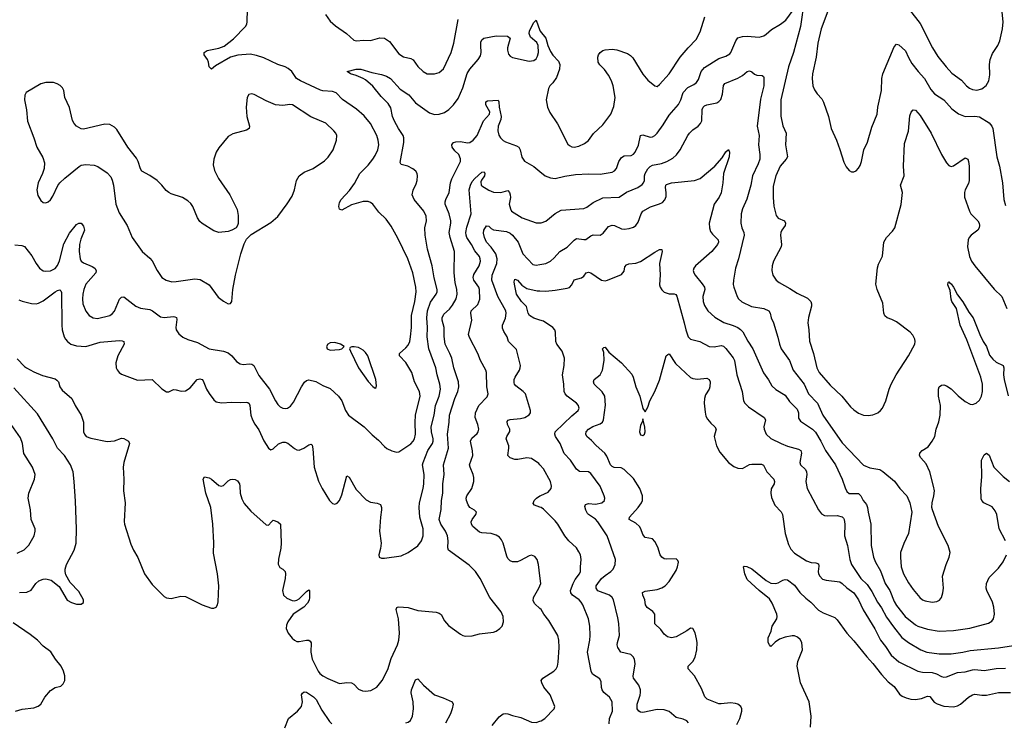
# Model space of a CAD drawing. Header units: inches. Extents: x 884691 to 1028259, y 526745 to 653629.
# Tile 32 of 241: x 955611 to 963919, y 552237 to 558167. Entities that reach past the tile are written whole.
import ezdxf

# ---------------------------------------------------------------- set-up
doc = ezdxf.new("R2010")
doc.units = ezdxf.units.IN
doc.header["$MEASUREMENT"] = 0
doc.layers.add('A9555', color=7, linetype='Continuous')
doc.layers.add('A9565', color=7, linetype='Continuous')

msp = doc.modelspace()

# ---------------------------------------------------------------- linework, layer by layer
at = {"layer": 'A9555', "color": 6}
for points, elevation in [([(955570, 556267.8), (955630, 556262.4), (955650, 556253.9), (955714.3, 556174.3), (955749.7, 556109.7), (955779.1, 556070), (955810, 556048.6), (955830, 556043.8), (955870, 556047.4), (955910, 556068.1), (955930, 556092.1), (955946.7, 556133.3), (955984.5, 556275.5), (956030, 556365.7), (956090, 556439.2), (956110, 556450.9), (956130, 556449.2), (956150, 556423.6), (956158.4, 556390), (956126.3, 556313.7), (956115.1, 556270), (956111.4, 556210), (956120.3, 556150), (956130.4, 556130), (956150, 556114.2), (956223.6, 556083.6), (956243.5, 556070), (956257.3, 556050), (956252, 556030), (956170, 555934.9), (956151.3, 555890), (956142.8, 555850), (956139.5, 555810), (956142.9, 555770), (956168.3, 555708.3), (956197.9, 555670), (956230, 555650.6), (956266.3, 555646.3), (956370, 555671.9), (956390, 555683.4), (956410, 555706.1), (956452.7, 555807.3), (956470, 555825.4), (956490, 555827.3), (956590, 555750.4), (956630, 555731.8), (956710, 555721), (956732.7, 555710), (956800.3, 555660.3), (956830, 555654.4), (956910, 555662.9), (956919.9, 555659.9), (956932.6, 555652.6), (956936.3, 555636.3), (956927.2, 555570), (956930.6, 555550), (956954.8, 555514.8), (956987.7, 555487.7), (957029.1, 555469.1), (957110, 555442.5), (957210.4, 555390.4), (957329.9, 555370.1), (957370, 555355.6), (957401.7, 555330), (957441.3, 555281.3), (957470, 555261.7), (957497.6, 555257.6), (957550, 555262.3), (957570, 555258.9), (957587.6, 555247.6), (957630, 555165.5), (957718.9, 555050), (957770, 554949.6), (957790, 554919.3), (957810, 554899.9), (957830, 554888.9), (957850, 554885.4), (957870, 554888.9), (957895, 554905), (957920.6, 554939.4), (957989, 555070), (958013.3, 555106.7), (958030, 555121.1), (958050, 555126.5), (958110, 555113.3), (958170, 555080.2), (958230, 555055.7), (958300.9, 554990), (958330, 554951.2), (958358.8, 554870), (958385.7, 554830), (958517.3, 554730), (958584.2, 554664.2), (958638.8, 554618.8), (958690, 554564), (958710, 554548.7), (958750.8, 554529.2), (958790, 554518.4), (958810, 554520.9), (958910, 554588.8), (958930, 554610.1), (958941.3, 554630), (958950.6, 554669.4), (958946.8, 554766.8), (958950.9, 554830), (958990.2, 554990.2), (958985, 555030), (958941, 555110), (958919.9, 555190), (958870, 555273.8), (958816.2, 555330), (958815.3, 555350), (958870, 555396.8), (958890, 555420.6), (958901.8, 555450), (958909.2, 555490.8), (958916.1, 555570), (958917, 555670), (958945.7, 555790), (958956.1, 555870), (958952.2, 555910), (958927.5, 556030), (958886.6, 556150), (958802.1, 556322.1), (958744.2, 556424.2), (958702.3, 556482.4), (958642.5, 556542.5), (958589.9, 556610), (958570, 556625.4), (958551.9, 556631.9), (958510, 556631.6), (958410, 556604.8), (958330, 556561), (958310, 556567), (958304.5, 556590), (958310, 556624), (958323.4, 556650), (958393, 556727), (958435.4, 556784.6), (958479.8, 556870), (958550, 556940.4), (958590.9, 556990), (958610, 557021), (958632.9, 557070), (958641.1, 557110), (958636.8, 557150), (958624.5, 557190), (958570.1, 557290.1), (958516.6, 557356.6), (958453.1, 557413.1), (958333.9, 557493.9), (958280.2, 557550), (958250, 557560.3), (958170, 557566), (958150, 557571.8), (957981, 557650), (957947.6, 557670), (957907.5, 557730), (957876.4, 557756.4), (957850, 557770), (957789.6, 557789.6), (957670, 557846.3), (957610, 557865.3), (957555.6, 557875.6), (957451.9, 557868.1), (957390, 557850), (957262.2, 557777.8), (957230, 557750.8), (957210.8, 557770), (957204.9, 557810), (957196.9, 557830), (957166, 557870), (957168.4, 557890), (957192.4, 557907.6), (957290, 557926.2), (957336.9, 557943.1), (957413.8, 558006.2), (957515.2, 558110), (957526.5, 558130), (957530.7, 558150), (957532.4, 558252.4)], 3000), ([(955602.5, 555802.5), (955632.3, 555792.3), (955711.1, 555771.1), (955748.9, 555768.9), (955770, 555773.7), (955810, 555793.3), (955910, 555871), (955930, 555882.7), (955950, 555886.9), (955959.1, 555879.1), (955964.9, 555864.9), (955965.9, 555590), (955969.5, 555550), (955987, 555490), (955998.2, 555470), (956014.9, 555450), (956041.8, 555430), (956090, 555414.6), (956168.8, 555408.8), (956290, 555445.1), (956450, 555459.3), (956476, 555456), (956489.5, 555450), (956491.6, 555430), (956440, 555330), (956421.8, 555270), (956425.3, 555230), (956432.3, 555212.3), (956449.5, 555189.5), (956470, 555175.3), (956605.8, 555125.8), (956730, 555131.3), (956810, 555052.4), (956850, 555026.8), (956870, 555027), (956910, 555045), (956930, 555044.7), (956972.1, 555032.1), (957010, 555033.9), (957050, 555059.9), (957108.8, 555131.2), (957130, 555137.4), (957150, 555130.5), (957158.9, 555118.9), (957187.1, 555050), (957210, 555011.1), (957250, 554957.7), (957270, 554942.9), (957312.3, 554932.3), (957400.2, 554939.8), (957470, 554935.7), (957520.6, 554940.6), (957536.6, 554936.6), (957547.1, 554927.1), (957553.6, 554910), (957561.5, 554830), (957574.3, 554790), (957593.7, 554753.7), (957630, 554706.6), (957671.6, 554611.6), (957710.5, 554550.5), (957730, 554537.9), (957750, 554544.8), (957793.5, 554586.5), (957830, 554600.5), (957850, 554600.8), (957874, 554594), (957930, 554549.3), (957950, 554537.8), (957970, 554534.1), (958008.5, 554550), (958050, 554579.1), (958070, 554584.6), (958077.4, 554577.4), (958085.1, 554545.1), (958095.7, 554390), (958131.2, 554271.2), (958162.5, 554210), (958224.8, 554110), (958250, 554084.3), (958270, 554078.5), (958290, 554085.8), (958310, 554108.3), (958330, 554156.9), (958370, 554317), (958390, 554305.8), (958450, 554202.8), (958533.9, 554113.9), (958570, 554095.2), (958627.6, 554087.6), (958654.6, 554074.6), (958664.5, 554050), (958664.8, 554030), (958654.2, 553970), (958646, 553850), (958660.1, 553750), (958656.2, 553703.8), (958642, 553650), (958644, 553630), (958662.8, 553622.8), (958690, 553623), (958830, 553642.1), (958890, 553670.5), (958970, 553727.6), (959002.6, 553770), (959016.5, 553810), (959014, 553870), (958986.3, 553970), (958981.4, 554050), (958983.5, 554090), (959016.3, 554210), (959021.8, 554250), (959024.7, 554330), (959010.5, 554410), (959014.8, 554430), (959055.6, 554530), (959092.7, 554590), (959099.1, 554610), (959099.1, 554630), (959084.9, 554690), (959082.5, 554730), (959108.1, 554830), (959119.1, 554910), (959151.5, 554990), (959162.7, 555050), (959156.5, 555090), (959132.6, 555170), (959122.5, 555230), (959062.1, 555390), (959048.7, 555490), (959053.3, 555570), (959046.8, 555650), (959053, 555710), (959076.7, 555783.3), (959125.6, 555850), (959132.6, 555870), (959133.2, 555890), (959109.2, 555989.2), (959092.5, 556090), (959052.8, 556230), (959032.3, 556350), (959030, 556410), (959042.5, 556470), (959041.6, 556510), (959020.6, 556550), (958938.5, 556650), (958921.9, 556690), (958930.2, 556729.8), (958957.5, 556782.5), (958966.1, 556810), (958968.3, 556848.3), (958964, 556870), (958952.7, 556890), (958927.9, 556907.9), (958884.8, 556930), (958830, 556945.1), (958821.7, 556961.7), (958852.1, 557130), (958852.6, 557170), (958847.7, 557190), (958806.7, 557250), (958772.9, 557310), (958757.6, 557350), (958743.5, 557423.6), (958721, 557461), (958660.2, 557520.2), (958590, 557607.1), (958530, 557658.3), (958510, 557671.9), (958450, 557696.9), (958402.6, 557710), (958374, 557730), (958450.6, 557749.4), (958490, 557750.2), (958581, 557721), (958664.4, 557704.4), (958704.6, 557690), (958740.9, 557670), (958821.8, 557581.8), (958894.1, 557534.2), (958950, 557464.9), (959070, 557382.1), (959110, 557367.9), (959150.2, 557369.8), (959194.7, 557385.3), (959231.4, 557408.7), (959271.6, 557448.4), (959310, 557502.2), (959348.7, 557591.3), (959386.8, 557713.2), (959410, 557748.8), (959479.1, 557830), (959498, 557862), (959505.2, 557890), (959500.6, 557950), (959503.2, 557976.8), (959510, 557996.8), (959527.5, 558012.5), (959630, 558030.1), (959727, 558027), (959749.3, 558010), (959726.2, 557930), (959725.8, 557910), (959736, 557875.9), (959750, 557858.2), (959769.1, 557849.1), (959910, 557818.5), (959950, 557823.9), (959970, 557837.6), (959981.3, 557858.7), (959989.1, 557890), (959985.3, 557950), (959974.2, 557974.2), (959921, 558021), (959909.9, 558050), (959912.2, 558070), (959923.6, 558096.4), (959950, 558142.6), (959970, 558162), (960000, 558074.8)], 2900), ([(958191, 558210), (958230, 558156), (958274.7, 558114.7), (958369.6, 558049.6), (958430, 557995.1), (958450, 557988.3), (958513.7, 557993.7), (958570, 557991.1), (958650, 558013.6), (958690, 558010.3), (958730, 557982.1), (958810, 557879.1), (958850, 557855.1), (958910, 557839.2), (958929.8, 557829.8), (958970, 557771.2), (959015.6, 557730), (959050, 557710.9), (959110, 557709.7), (959150, 557720.3), (959187.7, 557752.3), (959250.5, 557890), (959273.6, 557970), (959310.8, 558169.2)], 3000), ([(955590, 555304.5), (955650, 555241), (955667.9, 555227.9), (955730, 555195.2), (955804.3, 555164.3), (955910, 555135.5), (955925, 555125), (955937.4, 555110), (955950, 555068.9), (955970, 555040.3), (956051.5, 554970), (956080.2, 554910), (956130.7, 554830), (956148.9, 554770), (956150.1, 554690), (956157.1, 554670), (956171.1, 554650), (956210, 554634.3), (956350, 554608.6), (956410, 554612.2), (956470, 554635), (956490, 554631.7), (956530.2, 554610), (956536.4, 554590), (956490.1, 554430), (956484.7, 554390), (956489.7, 554289.7), (956487, 554190), (956499.5, 554090), (956492.4, 553932.5), (956495.7, 553910), (956550, 553740.2), (956570.9, 553690), (956608.2, 553628.2), (956663, 553490), (956730, 553399), (956830, 553299.5), (956850, 553287.9), (956890, 553282.1), (956970, 553302.3), (957010, 553298.7), (957150, 553227.5), (957230, 553201.6), (957250, 553200.9), (957270, 553210.2), (957280.5, 553230), (957285.6, 553254.4), (957290.2, 553390), (957279.7, 553490), (957245.7, 553665.7), (957247.8, 553752.2), (957239.7, 553910), (957222.7, 554050), (957180.4, 554170), (957159.2, 554290), (957170, 554308.4), (957210, 554299.7), (957230.1, 554290.1), (957290, 554234.7), (957310, 554230.2), (957330, 554235.6), (957370, 554274.6), (957390, 554286), (957410, 554290.3), (957430, 554286.7), (957450, 554274.4), (957464.6, 554250), (957469, 554230), (957470.1, 554170), (957483.9, 554123.9), (957504.9, 554084.9), (957560.2, 554020.2), (957690, 553904.7), (957710, 553900.3), (957734.3, 553930), (957750, 553942), (957790, 553929.2), (957810.6, 553910.6), (957818, 553750), (957813.5, 553706.5), (957793.5, 553613.5), (957792.7, 553572.7), (957804.8, 553544.8), (957832.3, 553530), (957850, 553510.9), (957854.4, 553490), (957852, 553450), (957829.6, 553350), (957836.3, 553310), (957863.7, 553283.7), (957910, 553264.3), (957930, 553261.9), (957950, 553267.1), (957970, 553279.9), (958030, 553340.6), (958050, 553355.6), (958055.4, 553350), (958056.6, 553290), (958052, 553268), (958038.3, 553241.7), (958009.1, 553210), (957919.1, 553150), (957874.2, 553085.8), (957862.8, 553057.2), (957860.7, 553030), (957877.3, 552990), (957910, 552947.3), (957930, 552929.5), (957950, 552919.2), (957970, 552918.9), (958031.8, 552931.8), (958051.1, 552931.1), (958062.4, 552922.4), (958068.9, 552908.9), (958066.1, 552830), (958079.2, 552770), (958130, 552669.5), (958143.9, 552650), (958169.6, 552630), (958210, 552607.4), (958310, 552566.2), (958370, 552573.2), (958410, 552569.6), (958430, 552558.8), (958470, 552517.9), (958502.6, 552502.6), (958530, 552499.2), (958574.3, 552505.7), (958625.3, 552534.7), (958670.4, 552589.6), (958716.3, 552683.7), (958744.3, 552775.7), (958799.5, 552890), (958811, 552930), (958815.8, 552990), (958807.1, 553110), (958788.6, 553190), (958793.3, 553206.7), (958798.9, 553210), (958810, 553212.8), (958890, 553205.9), (958970, 553181.7), (959125.6, 553165.6), (959150, 553159.4), (959166.4, 553146.4), (959194.3, 553094.3), (959230, 553055.6), (959330, 552981.7), (959350, 552969.6), (959370, 552964.5), (959430, 552967.2), (959490, 552983.3), (959610, 552999.4), (959630, 553006.5), (959663, 553030), (959680.9, 553050), (959693.4, 553086.6), (959690.3, 553130), (959672.6, 553170), (959578.1, 553290), (959495.3, 553450), (959456.1, 553510), (959402.7, 553562.7), (959229.4, 553689.4), (959223.8, 553710), (959225.6, 553770), (959221.6, 553810), (959204.3, 553850), (959164.2, 553910), (959151.2, 553950), (959167.7, 554032.3), (959171.1, 554110), (959180.7, 554170), (959179.9, 554250), (959192.6, 554330), (959188.3, 554410), (959229, 554550), (959220.6, 554670), (959234.7, 554770), (959237.1, 554830), (959281.3, 554970), (959306.5, 555030), (959315.4, 555070), (959313.4, 555110), (959274, 555230), (959256.8, 555310), (959241.6, 555350), (959200.2, 555430), (959192.7, 555492.7), (959193.3, 555570), (959176.2, 555630), (959175, 555650), (959190, 555682), (959236.6, 555723.4), (959262.1, 555757.9), (959292.5, 555810), (959303.4, 555850), (959299.8, 555890), (959284.8, 555950), (959275.8, 556030), (959280.2, 556210), (959242.1, 556330), (959234.4, 556370), (959248.5, 556450), (959248.2, 556470), (959234.9, 556530), (959201.4, 556610), (959201.3, 556630), (959207.4, 556650), (959235.4, 556710), (959245.8, 556790), (959255.9, 556824.1), (959330.2, 556970), (959330, 556992.7), (959315, 557030), (959281.8, 557061.8), (959261.2, 557090), (959257.5, 557110), (959261.8, 557118.2), (959271.7, 557130), (959290, 557137.3), (959330, 557139.3), (959390, 557128.8), (959410, 557131.5), (959436.3, 557150), (959470, 557190.9), (959525.6, 557314.4), (959574.2, 557370), (959579.2, 557390), (959543.4, 557450), (959545.2, 557474.8), (959558.3, 557481.7), (959648, 557488), (959654.1, 557474.1), (959657, 557430), (959673.2, 557350), (959670, 557324.2), (959648.9, 557270), (959645.5, 557230), (959653.7, 557193.7), (959666.5, 557170), (959690, 557147), (959710, 557136.2), (959801.5, 557101.5), (959821.3, 557090), (959834.5, 557070), (959847.4, 557007.4), (959870, 556972.7), (959950, 556928.2), (960000, 556887.2)], 2800), ([(960000, 553474.4), (959987.6, 553570), (959976.5, 553610), (959957.3, 553637.3), (959930, 553647), (959910, 553643.1), (959837.4, 553602.6), (959810, 553592.7), (959770, 553591.6), (959750, 553600.1), (959730, 553621.2), (959720, 553640), (959690, 553750), (959676.7, 553776.7), (959658.5, 553798.5), (959630, 553817.5), (959590, 553831.6), (959510, 553836.5), (959490, 553842.6), (959435, 553890), (959422.7, 553910), (959421.4, 553930), (959429.9, 553950.1), (959458.8, 553990), (959465.7, 554010), (959448.9, 554028.9), (959409.7, 554049.7), (959393.7, 554073.7), (959380.7, 554110), (959378.8, 554130), (959384.6, 554150), (959425.4, 554210), (959443.1, 554270), (959443.8, 554303.8), (959438.5, 554330), (959410.7, 554390), (959406.2, 554410), (959433.8, 554490), (959431.3, 554528.7), (959416.1, 554610), (959426, 554634), (959470, 554674), (959480.1, 554690), (959485.1, 554710), (959477.8, 554750), (959453.3, 554810), (959456.3, 554850), (959484.2, 554910), (959555.7, 554984.3), (959564, 555010), (959552.9, 555070), (959549.6, 555189.6), (959544.4, 555210), (959497.9, 555290), (959475.4, 555350), (959405.1, 555485.1), (959398.7, 555510), (959425.1, 555630), (959416.4, 555690), (959420.5, 555710), (959476, 555764), (959492.5, 555807.5), (959491.4, 555890), (959484.5, 555910), (959444, 555970), (959438.6, 555990), (959443.8, 556016.2), (959487.4, 556090), (959498.4, 556130), (959497.2, 556150), (959489.3, 556170), (959450, 556216), (959424.1, 556270), (959385, 556330), (959377.8, 556350), (959376.5, 556370), (959384.3, 556415.7), (959421.6, 556530), (959403.7, 556730), (959413.4, 556770), (959430, 556802.9), (959450, 556827.5), (959510, 556879), (959530, 556882.5), (959537, 556870), (959532, 556850), (959507, 556813), (959502.5, 556797.5), (959505.5, 556770), (959510, 556765.5), (959570, 556728), (959610, 556711.5), (959670.6, 556709.4), (959730, 556724.6), (959743.3, 556710), (959750.7, 556690), (959752.1, 556667.9), (959741.1, 556610), (959751, 556570), (959760.9, 556550), (959850, 556496.1), (959970, 556453.8), (960000, 556453.4)], 2700), ([(960000, 554410.6), (959990, 554421.8), (959930, 554464.3), (959890, 554470.8), (959814.5, 554454.5), (959790, 554454.3), (959749.1, 554470), (959730.9, 554490), (959739.3, 554550), (959738, 554570), (959714.6, 554630), (959721.7, 554650), (959747.8, 554692.2), (959746.8, 554710), (959726.6, 554750), (959724.5, 554775.5), (959733.7, 554786.2), (959750, 554793.5), (959837.9, 554802.1), (959874.4, 554810), (959908.8, 554831.2), (959920.5, 554850), (959920.4, 554870), (959877.7, 555010), (959859.9, 555030), (959796.8, 555076.8), (959785.5, 555090), (959782.4, 555102.4), (959783.8, 555130), (959791.3, 555150), (959827.5, 555210), (959834.8, 555230), (959835.8, 555250), (959803.9, 555383.9), (959734.7, 555450), (959724.4, 555490), (959696.2, 555536.2), (959684.6, 555564.6), (959684.4, 555590), (959711.4, 555648.6), (959717.1, 555690), (959712.9, 555710), (959644.2, 555830), (959595, 555970), (959597.4, 556010), (959638.1, 556110), (959640.2, 556150), (959628.2, 556190), (959588, 556248), (959550.2, 556290), (959531.8, 556330), (959524.9, 556364.9), (959528, 556390), (959550, 556426.3), (959570, 556424.6), (959590, 556404.1), (959610, 556393.4), (959718.5, 556378.5), (959750, 556366), (959769.8, 556350), (959817.2, 556290), (959857.6, 556190), (959942, 556102), (959970, 556094.9), (960000, 556100.1)], 2600), ([(960000, 555631.9), (959950, 555647.9), (959911.8, 555671.8), (959901.6, 555690), (959888, 555748), (959846.1, 555790), (959804.2, 555850), (959785.2, 555934.8), (959784, 555956), (959790, 555978.4), (959810, 555967.8), (959846.5, 555926.5), (959890, 555899.1), (959978.6, 555878.6), (960000, 555877.5)], 2500), ([(955610, 553332.3), (955670, 553334.3), (955706.9, 553353.1), (955747.1, 553410), (955773.2, 553430), (955810, 553445.5), (955830, 553447.9), (955876.2, 553436.2), (955944.6, 553384.6), (956010, 553268.4), (956048.1, 553248.1), (956090, 553235), (956130, 553235.3), (956150, 553248.4), (956149.8, 553270), (956110, 553342.2), (956037.5, 553417.5), (956000.9, 553480.9), (955994.8, 553510), (955994.7, 553530), (956005.1, 553570), (956070, 553690.1), (956086.4, 553750), (956089.1, 553869.1), (956082.5, 554102.5), (956071.1, 554270), (956061.2, 554350), (956039.2, 554410), (955990.1, 554490.1), (955929.4, 554550), (955890, 554628.8), (955760.6, 554840.6), (955561.1, 555061.1)], 2800), ([(955590, 553663.8), (955647.9, 553692.1), (955688.3, 553731.7), (955733.3, 553810), (955742.5, 553850), (955740.1, 553870), (955707.1, 553950), (955701.3, 554030), (955681.2, 554130), (955686.8, 554170), (955736.4, 554290), (955740.4, 554330), (955719.5, 554390), (955646, 554506), (955635.3, 554590), (955617.1, 554637.1), (955517.9, 554777.9)], 2900), ([(960000, 554053.6), (959955.1, 554070), (959944.5, 554084.5), (959950.8, 554110), (959972, 554130), (960000, 554148)], 2600), ([(960000, 553199.1), (959957.9, 553237.9), (959943.4, 553263.4), (959945, 553290), (959992.5, 553370), (960000, 553388.9)], 2700), ([(955575.3, 552330), (955632.7, 552347.3), (955730, 552359.1), (955766.5, 552373.5), (955789, 552390), (955822.1, 552450), (955870, 552505.9), (955910, 552530.6), (955956.9, 552543.1), (955978.1, 552561.9), (955990.3, 552589.7), (955992.3, 552610), (955991.7, 552630), (955979.8, 552670), (955961.7, 552710), (955914.1, 552770), (955873.5, 552833.5), (955810, 552881), (955762, 552930), (955698.8, 552978.8), (955556.7, 553076.7)], 2800), ([(958870, 552231.6), (958890, 552237.8), (958908.7, 552251.3), (958925.6, 552290), (958933.9, 552350), (958930.5, 552409.5), (958914.8, 552485.2), (958917.2, 552510), (958950, 552594.9), (958970, 552604.1), (959017.3, 552550), (959110, 552467.9), (959184.6, 552444.6), (959261.2, 552410), (959268.7, 552390), (959260.4, 552350), (959245.7, 552310), (959203.2, 552230)], 2700), ([(957848.2, 552191.8), (957878.6, 552270), (957953.8, 552330), (957989.2, 552370), (957996.2, 552410), (957989.1, 552470), (957996.4, 552483.6), (958010, 552494.5), (958030, 552490.6), (958090, 552451.5), (958111.5, 552430), (958159.5, 552339.5), (958224.5, 552244.5), (958244.1, 552224.1)], 2700), ([(959597.3, 552210), (959657.9, 552282.1), (959690, 552308.2), (959710, 552312), (959730, 552308.9), (959770, 552293.4), (959838.1, 552278.1), (959930, 552239), (959970, 552236.8), (960000, 552245.6)], 2700)]:
    msp.add_lwpolyline(points, dxfattribs=dict(at, elevation=elevation))
at = {"layer": 'A9555', "color": 6, "elevation": 3100}
for points in [[(955830, 557638.1), (955790, 557625.4), (955666.5, 557553.5), (955653, 557530), (955650.2, 557490), (955667, 557407), (955677, 557310), (955730.8, 557170), (955754.1, 557090), (955805.1, 557005.1), (955820.2, 556960.2), (955816.8, 556910), (955803.9, 556870), (955768, 556790), (955755.7, 556730), (955764.4, 556684.4), (955790, 556640.7), (955810, 556625), (955830, 556620.9), (955851.2, 556628.8), (955870, 556648.1), (955890, 556679), (955932.2, 556767.8), (955948.9, 556790), (955990.5, 556829.5), (956111.7, 556928.3), (956130, 556938.7), (956170, 556946.5), (956238.9, 556938.9), (956270, 556928.4), (956350, 556874.6), (956379.7, 556839.7), (956391.8, 556811.8), (956401.9, 556770), (956422.9, 556610), (956450, 556538.5), (956516.4, 556430), (956560.8, 556330), (956645, 556210), (956710, 556154.6), (956730, 556131.6), (956770.1, 556050), (956810, 555992.6), (956847.7, 555967.7), (956895.6, 555955.6), (956930, 555956.5), (957090, 555981.3), (957134.9, 555974.9), (957210.4, 555930.4), (957286.7, 555826.7), (957330, 555790.7), (957370, 555768.7), (957390, 555771.5), (957401.8, 555790), (957409.9, 555889.9), (957431.4, 556010), (957476, 556190), (957504.4, 556275.6), (957524.3, 556315.7), (957564.6, 556355.4), (957730, 556454.2), (957790, 556506), (957868.2, 556611.8), (957910, 556677.6), (957929.1, 556730), (957946.4, 556810), (957970, 556850.7), (958010, 556879.3), (958087.4, 556912.6), (958183.5, 556976.5), (958213.4, 557006.6), (958255.1, 557070), (958284.5, 557150), (958287.2, 557190), (958278.2, 557210), (958261.9, 557230), (958193.8, 557293.8), (958066.3, 557346.3), (957913.7, 557450), (957890, 557452), (957830, 557442.7), (957770, 557447.5), (957690, 557482.1), (957590, 557536.3), (957570, 557542.3), (957545, 557535), (957529, 557510), (957522.1, 557430), (957527, 557350), (957549.6, 557270), (957546.1, 557250), (957525, 557235), (957410, 557202.9), (957370, 557181), (957290, 557085.7), (957269.3, 557050), (957247.7, 556990), (957242.7, 556942.7), (957255.3, 556895.3), (957287.3, 556827.3), (957383.8, 556690), (957445.2, 556565.2), (957454.5, 556514.5), (957453, 556447), (957449.3, 556430), (957436.5, 556410), (957402, 556390), (957370, 556378.8), (957290, 556370.5), (957250, 556385.2), (957150, 556446.1), (957130, 556464.7), (957110, 556494), (957070.7, 556590.7), (957054.8, 556614.8), (957030, 556639.7), (956985.6, 556665.6), (956890, 556696.9), (956868.2, 556708.2), (956846.3, 556726.3), (956810, 556770.7), (956770, 556809.6), (956710, 556851.4), (956642.4, 556890), (956629.2, 556909.2), (956611.1, 556970), (956597.4, 556997.4), (956523.9, 557090), (956430, 557241.1), (956410, 557259.7), (956370, 557281.4), (956330, 557285), (956150, 557242), (956130, 557245.2), (956090, 557268.5), (956070.8, 557290.8), (956057.1, 557317.1), (956030, 557426), (955992.5, 557510), (955982.5, 557570), (955972.2, 557592.2), (955952.1, 557612.1), (955927.2, 557627.2), (955896.3, 557636.3)], [(958270, 555443.6), (958230, 555440.5), (958210, 555429.4), (958200.3, 555410), (958206.5, 555390), (958230, 555379.1), (958310, 555383.7), (958329, 555390), (958348.7, 555410), (958319, 555430)], [(958432.7, 555407.2), (958413.8, 555406.2), (958400.3, 555399.7), (958393.4, 555390), (958400.9, 555370), (958470, 555229.5), (958550, 555115), (958590, 555070.2), (958610, 555056), (958617.8, 555062.2), (958622.4, 555077.6), (958614.9, 555130), (958548.3, 555330), (958530, 555357.7), (958510, 555377.1), (958470, 555401)]]:
    msp.add_lwpolyline(points, close=True, dxfattribs=at)
at = {"layer": 'A9565', "color": 6}
for points, elevation in [([(960000, 556887.2), (960045.5, 556850), (960090, 556831.4), (960130, 556828.3), (960210, 556847.8), (960299.7, 556860.3), (960410, 556867.5), (960510, 556864.2), (960610, 556881.6), (960629, 556891), (960645.6, 556910), (960666.8, 556970), (960690, 557005.5), (960710, 557017.4), (960770, 557021), (960790, 557032.8), (960805.6, 557050), (960832.8, 557107.2), (960850, 557190.9), (960870, 557195.7), (960930, 557175.2), (960950, 557177.7), (960970, 557189.7), (960990, 557210.1), (961041.5, 557278.5), (961090, 557361.9), (961169.7, 557450.3), (961189.3, 557490), (961210, 557553.6), (961250, 557595.2), (961300.2, 557619.8), (961323.1, 557636.9), (961338.8, 557661.2), (961361.8, 557730), (961390, 557764.6), (961510, 557838.6), (961570, 557859.2), (961601.7, 557878.3), (961612.2, 557890), (961654.5, 557990), (961670, 558013.4), (961710, 558024.6), (961750, 558027.6), (961850, 558021), (961890, 558031.9), (961910, 558044.1), (961955.1, 558084.9), (962031.5, 558128.5), (962075.6, 558164.4), (962190, 558321)], 2800), ([(962229.2, 558329.2), (962200.6, 558110), (962141.2, 557890), (962098.8, 557770), (962033.3, 557490), (962032.5, 557352.5), (962050, 557271.9), (962077.1, 557210), (962072.4, 557110), (962088.9, 557010), (962079.5, 556990), (962028, 556932), (961990.2, 556849.8), (961970, 556761.3), (961967.8, 556667.8), (961974.2, 556594.2), (961993.4, 556513.4), (962012.1, 556492.1), (962064.3, 556470), (962074, 556450), (962070.4, 556429.6), (962040.8, 556390), (962032.5, 556370), (962030.1, 556350), (962039.1, 556270), (962035.3, 556250), (961970.1, 556130), (961959, 556090), (961958.6, 556050), (961967, 556010), (961994, 555970), (962019.7, 555950), (962110, 555898.6), (962170, 555858.3), (962257.5, 555817.5), (962286.2, 555790), (962292.4, 555770), (962291.8, 555750), (962266.6, 555653.4), (962261.1, 555610), (962269.7, 555549.7), (962275.2, 555455.1), (962309.4, 555349.4), (962336.6, 555230), (962357.5, 555190), (962450, 555081.8), (962547.4, 554990), (962620.2, 554900.2), (962650, 554873.2), (962690, 554847.2), (962730, 554830.1), (962770, 554826.9), (962810, 554833.1), (962850.6, 554850), (962875.7, 554870), (962892.1, 554890), (962920.7, 554950), (962946.2, 555050), (962964.1, 555090), (963006.7, 555170), (963110.4, 555330), (963163.4, 555430), (963166.6, 555450), (963163.4, 555470), (963146, 555506), (963125.2, 555530), (963010, 555617.1), (962970, 555637.9), (962930, 555649.9), (962910, 555667.6), (962903.4, 555690), (962895.3, 555775.3), (962845.4, 555890), (962834, 555934), (962847.8, 556072.2), (962857.4, 556102.6), (962890, 556170.4), (962902.6, 556290), (962923.7, 556330), (962976.4, 556383.7), (962994.8, 556410), (963050, 556608.5), (963059.4, 556710), (963044.5, 556770), (963074.1, 556850), (963069.6, 556930), (963076.4, 557123.6), (963110, 557225.5), (963123, 557357), (963134.4, 557385.6), (963150, 557407), (963170, 557402.9), (963210, 557358.7), (963302.5, 557210), (963390, 557030.1), (963430, 556960.5), (963450, 556937.5), (963470, 556929.6), (963490, 556933), (963590, 557000.8), (963610, 556990), (963617.4, 556970), (963622.3, 556930), (963621.9, 556810), (963615.7, 556784.3), (963588.3, 556730), (963583.2, 556710), (963584.4, 556670), (963624.1, 556550), (963636.6, 556530), (963696.5, 556470), (963707.6, 556450), (963711, 556430), (963708.1, 556410), (963696.9, 556390), (963638.4, 556350), (963622.9, 556330), (963615.3, 556310), (963608.9, 556250), (963624.3, 556170), (963642.9, 556130), (963670.1, 556090), (963833.9, 555893.9), (963898.5, 555830), (963940.3, 555730)], 2800), ([(962437.5, 558262.5), (962373.7, 558090), (962345.2, 557970), (962330.6, 557850), (962300.5, 557710), (962298.2, 557670), (962304.7, 557610), (962316.4, 557576.4), (962340.5, 557540.5), (962378.4, 557498.4), (962394.5, 557470), (962435.7, 557350), (962458.1, 557250), (962501.9, 557150), (962531.7, 557071.7), (962564.4, 556964.4), (962584.1, 556924.1), (962610, 556895.1), (962630, 556884.4), (962650, 556882.5), (962670, 556891), (962690, 556912.9), (962702.9, 556937.1), (962714, 556970), (962733.9, 557070), (962765.1, 557134.9), (962800.7, 557259.3), (962845.4, 557370), (962852.4, 557430), (962881.8, 557570), (962886.8, 557670), (962895, 557710), (962990, 557938.4), (963010, 557962), (963030, 557954.8), (963084.5, 557904.5), (963109.3, 557849.3), (963138.9, 557798.9), (963192.7, 557730), (963246.9, 557670), (963298.9, 557578.9), (963330, 557541.8), (963410, 557492.1), (963476.3, 557416.3), (963532, 557372), (963590, 557350.5), (963670, 557352.7), (963710, 557346.7), (963790, 557296.1), (963814.5, 557270), (963822.4, 557250), (963855.8, 557010), (963878.3, 556930), (963905.1, 556790), (963915.8, 556650), (963930, 556599.3)], 2900), ([(963119.4, 558250), (963210, 558136.1), (963313, 557930), (963357.8, 557857.8), (963427.3, 557770), (963477.1, 557717.1), (963557.2, 557657.1), (963600.1, 557610), (963625.3, 557590), (963650, 557579), (963687.8, 557572.2), (963730, 557584), (963767.1, 557612.9), (963789.2, 557650.8), (963797.1, 557702.9), (963794.1, 557790), (963799.4, 557830), (963819, 557881), (963863.4, 557950), (963882.7, 557990), (963904.1, 558090), (963910.2, 558150), (963901, 558230)], 3000), ([(960000, 558074.8), (960001.7, 558070), (960050.7, 558010), (960068.6, 557950), (960090, 557899.9), (960110, 557868.1), (960156.2, 557816.2), (960167.5, 557790), (960165.5, 557750), (960140.7, 557679.3), (960110, 557633.7), (960083.2, 557610), (960072.6, 557587.4), (960052.6, 557490), (960063.1, 557430), (960084.3, 557384.3), (960148.5, 557288.5), (960237.4, 557117.4), (960250, 557105), (960270, 557095.6), (960290, 557091.9), (960330, 557099.2), (960377.5, 557122.5), (960410, 557147.5), (960452, 557208), (960530, 557280.2), (960598.1, 557370), (960625, 557435), (960634.7, 557510), (960619.4, 557610), (960605.7, 557650), (960579.4, 557699.4), (960546.4, 557746.4), (960506.9, 557786.9), (960492.8, 557810), (960488, 557850), (960494.3, 557870), (960508.4, 557890), (960530, 557906.2), (960550, 557913.1), (960610, 557918.4), (960650, 557913.2), (960740.9, 557880.9), (960765.5, 557865.5), (960785.6, 557845.6), (960868.8, 557708.8), (960910, 557657), (960970, 557607.9), (960990, 557604.2), (961010, 557620.1), (961091.9, 557710), (961183.2, 557850), (961250.3, 557929.7), (961320.3, 557999.7), (961354, 558066), (961390.9, 558190)], 2900), ([(960000, 556453.4), (960010, 556453.2), (960050, 556466.7), (960129.4, 556530.6), (960181.2, 556558.8), (960370, 556573.4), (960395.5, 556584.5), (960450, 556624.3), (960530, 556662.5), (960670, 556670.8), (960730, 556711), (960828, 556752), (960863.2, 556776.8), (960874.9, 556790), (960881.8, 556810), (960883.4, 556850), (960889.7, 556870), (960910, 556907.2), (960930, 556929.3), (960950, 556938.9), (961027.3, 556952.7), (961070.9, 556969.1), (961120.9, 556999.1), (961153.1, 557026.9), (961183.5, 557070), (961248.2, 557190), (961263.3, 557210), (961290, 557237.7), (961337.1, 557270), (961356.8, 557290), (961365.8, 557314.2), (961370.8, 557410), (961378.3, 557430), (961390, 557440.7), (961410, 557449), (961493.8, 557466.2), (961510, 557475.7), (961526.4, 557493.6), (961542.5, 557537.5), (961549, 557611), (961560.1, 557630), (961670, 557672.5), (961710, 557697), (961750, 557730.9), (961770, 557736.4), (961790, 557727.3), (961810, 557708.1), (961830, 557698.2), (961875, 557695), (961887.4, 557687.4), (961890, 557679.3), (961891.3, 557610), (961862.2, 557497.8), (961833.3, 557270), (961849.8, 557190), (961844.5, 557110), (961856.8, 557030), (961854.9, 556990), (961842, 556950), (961795.1, 556850), (961779.3, 556770), (961747.4, 556652.6), (961709.2, 556570), (961697.9, 556530), (961694.5, 556450), (961704.2, 556410), (961720.8, 556370), (961723.2, 556350), (961677.5, 556150), (961651.2, 556070), (961632.9, 555970), (961632.1, 555932.1), (961636.6, 555910), (961664.2, 555830), (961676, 555810), (961705, 555785), (961786.4, 555746.4), (961890.5, 555730.5), (961932.3, 555710), (961943.4, 555690), (961952.6, 555650), (961970.8, 555610), (962008.2, 555488.2), (962021.4, 555430), (962037.3, 555390), (962106.6, 555290), (962138.8, 555210), (962230.1, 555090.1), (962267.2, 555010), (962342.5, 554930), (962388.1, 554830), (962550, 554595.6), (962730, 554408.2), (962784.4, 554384.4), (962870, 554370), (962895.1, 554355.1), (962991.7, 554271.7), (963036.2, 554210), (963096, 554150), (963120.8, 554090), (963138.9, 554010), (963110.9, 553830), (963070, 553747.6), (963043.9, 553670), (963041.9, 553630), (963049.4, 553550), (963067.3, 553490), (963110, 553415), (963150, 553357), (963207.3, 553290), (963230, 553272.3), (963250, 553263.6), (963310, 553250.6), (963350, 553255.9), (963371.4, 553268.6), (963387.8, 553290), (963400.6, 553330), (963405.5, 553370), (963398.8, 553470), (963429.5, 553570), (963455, 553630), (963463.1, 553670), (963446.1, 553730), (963362.7, 553890), (963312.5, 554030), (963308.4, 554050), (963309.4, 554090), (963325.6, 554150), (963329.9, 554190), (963322.9, 554230), (963289.3, 554350), (963258.9, 554418.9), (963213.3, 554470), (963202.9, 554490), (963207.3, 554510), (963227.3, 554530), (963276.5, 554563.5), (963310.7, 554609.3), (963332.1, 554650), (963343.6, 554710), (963367.9, 554772.1), (963378.1, 554830), (963381.3, 554910), (963364.8, 554990), (963364.3, 555050), (963369.4, 555070), (963390, 555083.9), (963410, 555084.2), (963430, 555078), (963469.6, 555050.4), (963530, 554991.7), (963590, 554945), (963630, 554922.4), (963650, 554918.9), (963681.8, 554930), (963710, 554956.3), (963727.5, 554990), (963735.7, 555030), (963734.9, 555090), (963721.2, 555150), (963604.1, 555464.1), (963546.8, 555590), (963515.6, 555730), (963475.7, 555790), (963470, 555807.6), (963462.5, 555882.5), (963443.2, 555930), (963444.4, 555950), (963450, 555956), (963461.9, 555941.9), (963470, 555938.9), (963490, 555911), (963525.5, 555845.5), (963570, 555784.9), (963619.7, 555699.7), (963655.5, 555650), (963712, 555510), (963741.2, 555450), (963767.7, 555407.7), (963794.8, 555334.8), (963821.4, 555301.4), (963850, 555275.8), (963910.8, 555250), (963916.2, 555230), (963911.7, 555170), (963916.6, 555130), (963952.2, 554992.2)], 2700), ([(960000, 556100.1), (960051.1, 556108.9), (960090, 556130), (960121.9, 556158.1), (960169.5, 556210.5), (960231.3, 556248.7), (960290, 556307.6), (960310, 556319.3), (960370, 556310.8), (960387.1, 556312.9), (960430, 556342.4), (960449.7, 556350.3), (960510, 556349.2), (960535, 556365), (960579.1, 556420.9), (960610, 556433), (960630, 556429.8), (960690, 556403), (960710, 556400.1), (960754.7, 556405.3), (960790, 556416.5), (960810, 556430.6), (960830, 556459.8), (960854.9, 556530), (960868.8, 556551.2), (960932.6, 556587.4), (961010, 556611.8), (961034.3, 556625.7), (961054.2, 556645.8), (961065.9, 556674.1), (961066.4, 556710), (961059.3, 556750), (961063.9, 556770), (961070, 556776), (961110, 556789.3), (961304, 556810), (961353.1, 556826.9), (961475.1, 556930), (961538, 557002), (961570, 557052.3), (961591.2, 557071.2), (961601.2, 557050), (961597.6, 557010), (961550.4, 556870), (961544.2, 556790), (961530, 556705.8), (961514.3, 556670), (961469.5, 556610), (961427.8, 556450), (961430.1, 556410), (961439.6, 556379.6), (961455.9, 556355.9), (961505.4, 556310), (961507.2, 556290), (961497.8, 556270), (961450, 556209.6), (961313.3, 556090), (961299.9, 556070), (961294.8, 556050), (961299, 556030), (961310.4, 556010), (961370, 555939.2), (961388, 555910), (961390.8, 555890), (961376.1, 555830), (961379, 555790), (961390, 555754.5), (961417.3, 555710), (961476.6, 555656.6), (961551.5, 555611.5), (961630, 555586.6), (961669.3, 555569.3), (961693.7, 555553.7), (961713.8, 555533.8), (961754.7, 555454.7), (961796, 555390), (961885.8, 555185.8), (961930, 555126.8), (961958.2, 555078.2), (961990, 555045.1), (962070, 554998.4), (962106.2, 554946.2), (962170, 554878.8), (962181.7, 554850), (962183.8, 554803.8), (962198.3, 554778.3), (962301.4, 554710), (962326.4, 554686.4), (962372, 554610), (962411.4, 554531.4), (962495.9, 554410), (962550.3, 554290), (962574.9, 554214.9), (962590, 554184.6), (962610, 554168.6), (962690, 554169.7), (962707.6, 554150), (962728.1, 554110), (962756.8, 554076.8), (962765.6, 554050), (962769.6, 554010), (962792.6, 553910), (962795.7, 553730), (962816.6, 553630), (962832.3, 553590), (962875.2, 553515.2), (962913.9, 553410), (962953.3, 553350), (962990, 553257.3), (963010, 553224.2), (963082.4, 553130), (963170, 553059.3), (963190, 553048), (963270, 553022.3), (963370, 553006.2), (963490, 553011.1), (963628.4, 553031.6), (963785.4, 553074.6), (963812.5, 553090), (963828.1, 553110), (963835.9, 553150), (963831, 553210), (963818.5, 553250), (963771.4, 553350), (963766.7, 553370), (963769.4, 553410), (963790, 553458.9), (963870, 553538.8), (963910, 553592.9), (963937.1, 553650)], 2600), ([(960000, 555877.5), (960050, 555874.8), (960130, 555883.5), (960230, 555900.3), (960250, 555907.7), (960269, 555930), (960290, 555970.5), (960351.4, 555988.6), (960370, 556003.4), (960390, 556030.1), (960410, 556037.6), (960430, 556030.7), (960520.5, 555970), (960550, 555964.2), (960570, 555968.2), (960690, 556017.4), (960710, 556044), (960718.2, 556081.8), (960730, 556098.7), (960750, 556105.8), (960810, 556112.8), (960850, 556125.1), (960970, 556206.4), (961010, 556227.7), (961028.7, 556228.7), (961032.2, 556210), (961009.8, 556109.8), (961015.3, 556015.3), (961010.3, 555930.3), (961015, 555910), (961028, 555888), (961050, 555868.9), (961090, 555854.6), (961132.9, 555852.9), (961146.6, 555846.6), (961155, 555835), (961218.2, 555610), (961230.9, 555550), (961252, 555492), (961270.3, 555470.4), (961350, 555451.9), (961430, 555410.1), (961470, 555406), (961530, 555416.3), (961550, 555410.6), (961570, 555392.9), (961630, 555314.5), (961641.5, 555290), (961660.7, 555170), (961705.8, 555030), (961717.8, 554950), (961728.8, 554930), (961759.8, 554899.8), (961892.7, 554810), (961903.4, 554790), (961888.7, 554730), (961891.4, 554710), (961911, 554670), (961950, 554632.8), (962037.5, 554590), (962090, 554566.6), (962182.5, 554542.5), (962200.9, 554530), (962207.1, 554510), (962193.6, 554430), (962200.4, 554410), (962240.1, 554370), (962251, 554350), (962253.6, 554330), (962245.5, 554270), (962256.6, 554210), (962350.7, 554030), (962377.2, 553997.2), (962403.1, 553983.1), (962430, 553978.6), (962510, 553981.6), (962550.5, 553970.5), (962561.4, 553961.4), (962568.9, 553948.9), (962573.1, 553910), (962571.6, 553810), (962595.2, 553730), (962615.6, 553610), (962629.8, 553570), (962708.9, 553450), (962760.8, 553400.8), (962802.6, 553342.6), (962849.5, 553250), (962883.5, 553203.5), (962926, 553126), (962983, 553043), (963054.4, 552954.4), (963111, 552911), (963213.4, 552850), (963264.2, 552830), (963370, 552815.8), (963470, 552816.4), (963570, 552829.9), (963630, 552844.1), (963870, 552866.1), (964159.3, 552910)], 2500), ([(961254.1, 552234.1), (961239.6, 552250), (961210, 552263.9), (961150, 552278.2), (961090, 552327.9), (961050, 552342.6), (960990, 552345.6), (960870, 552321.4), (960850, 552323), (960835.5, 552330), (960821.5, 552350), (960820.3, 552390), (960846.5, 552466.5), (960849.9, 552490), (960848.3, 552510), (960834.8, 552550), (960791.1, 552610), (960787, 552627), (960803.7, 552730), (960798.6, 552770), (960788.1, 552790), (960766.4, 552810), (960682.4, 552830), (960657.9, 552870), (960652.9, 552890), (960654.6, 552910), (960670.8, 552970), (960665.4, 553070), (960658.7, 553118.7), (960621.9, 553270), (960610.2, 553290), (960586.7, 553310), (960490, 553347.8), (960474.6, 553370), (960476.3, 553390), (960487.9, 553410), (960521.1, 553450), (960550, 553477.3), (960599.6, 553510), (960617.6, 553530), (960636.2, 553570), (960637.6, 553610), (960568.6, 553810), (960490, 553930.3), (960470, 553951.8), (960410, 553989.9), (960400.6, 554000.6), (960386.6, 554026.6), (960380, 554060), (960385.7, 554074.3), (960410, 554082.8), (960470, 554079.6), (960524.1, 554090), (960544.4, 554110), (960547.3, 554130), (960543, 554150), (960510.2, 554230), (960430, 554336.5), (960410, 554350.7), (960335, 554355), (960310, 554372.7), (960257.5, 554450), (960205.4, 554505.4), (960171.6, 554590), (960130.7, 554650), (960125.3, 554670), (960130.5, 554690), (960270, 554825.1), (960322.3, 554870), (960331.5, 554890), (960330, 554896.4), (960326.3, 554910), (960308.2, 554930), (960229.9, 554990), (960213.2, 555010), (960204, 555030), (960202.4, 555090), (960190.4, 555170), (960206.2, 555250), (960207.1, 555310), (960189.1, 555369.1), (960143.4, 555430), (960134.5, 555450), (960133, 555530), (960127.2, 555550), (960109.9, 555570), (960030, 555622.3), (960000, 555631.9)], 2500), ([(961661.5, 552218.5), (961687.9, 552270), (961704.9, 552330), (961703.4, 552350), (961695, 552370), (961670, 552389.9), (961650, 552396.4), (961610, 552400.7), (961530, 552392.1), (961510, 552394.6), (961412.3, 552432.3), (961392.7, 552452.7), (961362.8, 552522.8), (961304.1, 552630), (961252.7, 552690), (961252.1, 552710), (961290, 552751.9), (961310, 552786.7), (961323.8, 552850), (961326.9, 552910), (961322.6, 552942.6), (961310, 552991.8), (961290, 553029.6), (961270, 553031.6), (961241.2, 553010), (961150, 552959), (961110, 552951.2), (961078.2, 552958.2), (961050, 552982.5), (961021.4, 553021.4), (960970, 553067.4), (960968.8, 553150), (960953, 553173), (960905.3, 553205.3), (960892, 553230), (960886.2, 553270), (960868.4, 553311.6), (960866.2, 553333.8), (960890, 553343.4), (960990, 553358.2), (961028.3, 553371.7), (961058.3, 553390), (961090, 553426.8), (961150, 553519), (961162.2, 553550), (961169.2, 553590), (961164.2, 553604.2), (961150, 553617.3), (961070, 553613.6), (961050, 553618.4), (961029.8, 553629.8), (961014.4, 553650), (960996.6, 553716.6), (960970, 553763.9), (960950, 553785.5), (960890, 553795.7), (960870, 553823.7), (960853, 553870), (960840.9, 553890), (960810, 553917.5), (960753.2, 553950), (960755.7, 553970), (960830.5, 554050), (960858.5, 554090), (960866, 554110), (960865.6, 554150), (960844.2, 554210), (960790, 554296.2), (960711.4, 554371.4), (960685, 554385), (960628.4, 554388.4), (960610, 554396.1), (960595.1, 554410), (960563.8, 554483.8), (960548.5, 554508.5), (960474.4, 554574.4), (960436.7, 554616.7), (960395.9, 554650), (960386.8, 554670), (960391.5, 554690), (960411.1, 554710), (960446.8, 554733.2), (960510, 554756.8), (960528.3, 554771.7), (960537.5, 554790), (960553.6, 554913.6), (960548.3, 554990), (960526.7, 555026.7), (960459.3, 555090), (960451.7, 555110), (960457.1, 555130), (960508.6, 555171.3), (960528.6, 555210), (960543.3, 555290), (960538.8, 555358.8), (960529.8, 555390), (960538.6, 555401.4), (960550, 555403.7), (960582.3, 555362.2), (960689, 555270), (960775.3, 555175.3), (960787.2, 555150), (960810.4, 555070), (960844, 554990), (960870, 554884.4), (960890, 554858), (960910, 554895.8), (960927.3, 554950), (960970, 555029.2), (961010, 555124.7), (961067, 555330), (961078.9, 555341.2), (961090, 555346.1), (961145.4, 555265.4), (961270, 555146.7), (961290, 555138.1), (961330, 555133.1), (961410, 555141.8), (961430, 555130.7), (961437, 555110), (961435.5, 555070), (961429.7, 555050), (961397.6, 555002.4), (961390, 554970), (961387.1, 554930), (961393.6, 554853.6), (961401.3, 554821.3), (961414.7, 554794.7), (961441.3, 554761.3), (961476.6, 554730), (961488.3, 554710), (961470.8, 554650), (961491.8, 554570), (961517.9, 554517.9), (961591.2, 554431.2), (961636.9, 554396.9), (961670, 554381.5), (961710, 554378.3), (961768.2, 554411.8), (961790, 554416.8), (961870, 554415), (961886.3, 554406.3), (961915.6, 554350), (961973.4, 554290), (961981, 554270), (961975.8, 554250), (961952.7, 554207.3), (961950.3, 554170), (961955.6, 554135.6), (961983.2, 554070), (962034.8, 554014.8), (962047.5, 553990), (962069.6, 553829.6), (962097.7, 553737.7), (962118.4, 553698.4), (962150, 553665.6), (962250, 553601.1), (962290, 553587.3), (962330, 553582.9), (962350, 553576), (962354.6, 553554.6), (962347.8, 553510), (962351.4, 553490), (962361.5, 553470), (962386.1, 553446.1), (962415.8, 553435.8), (962530, 553421.5), (962550, 553408.8), (962590, 553371.5), (962650.5, 553330), (962690, 553270.9), (962726.7, 553186.7), (962826.6, 553026.6), (962875.6, 552930), (962917.6, 552877.6), (962964.4, 552804.4), (963028.1, 552748.1), (963190, 552668.5), (963230, 552660.8), (963310, 552658), (963346.2, 552646.2), (963390, 552623.4), (963410, 552619.1), (963430, 552621.4), (963522.8, 552657.2), (963590, 552664.2), (963650, 552680.8), (963670, 552683.4), (963750, 552673.2), (963850, 552691.7), (963930, 552695.5)], 2400), ([(963928.6, 553770), (963876.1, 553870), (963855, 553990), (963843.2, 554023.2), (963815.8, 554055.8), (963746.3, 554090), (963728.8, 554108.8), (963724.1, 554124.1), (963720.1, 554210), (963729.9, 554310.1), (963727.9, 554450), (963750, 554494.4), (963770, 554509), (963790, 554492.6), (963831.4, 554390), (963910, 554311.8), (963963.2, 554270)], 2600), ([(960000, 554148), (960007.3, 554152.7), (960070, 554181), (960094.6, 554210), (960099.1, 554230), (960090.2, 554270), (960030, 554377), (960000, 554410.6)], 2600), ([(960583.8, 552223.8), (960588.8, 552270), (960613.7, 552330), (960608.9, 552410), (960588.6, 552448.6), (960541, 552490), (960526, 552510), (960520.2, 552530), (960517.6, 552577.5), (960505.3, 552605.3), (960444.4, 552644.4), (960431.9, 552670), (960400.7, 552830), (960421.1, 552930), (960424.7, 552970), (960422.1, 553050), (960411.5, 553110), (960361.5, 553230), (960349.3, 553250), (960330.3, 553270.3), (960275.8, 553310), (960260.8, 553330), (960258.8, 553350), (960279.7, 553410), (960297.6, 553442.4), (960334.7, 553490), (960342, 553510), (960341.7, 553550), (960349, 553610), (960342.2, 553650), (960330, 553677.1), (960308.5, 553708.5), (960243.4, 553770), (960210.2, 553810), (960151.7, 553910), (960130, 553936.7), (960030, 554037), (960009.8, 554050), (960000, 554053.6)], 2600), ([(962283.9, 552196.1), (962288.1, 552290), (962272.4, 552410), (962200.2, 552570), (962172.3, 552710), (962176.3, 552750), (962215.6, 552850), (962209.9, 552910), (962195.5, 552935.5), (962175.2, 552955.2), (962150, 552966.8), (962130, 552967.9), (962070, 552956.5), (962021.8, 552938.2), (961985.5, 552914.5), (961950, 552876.9), (961936.9, 552890), (961927.5, 552910), (961927.4, 552950), (961952.4, 553007.6), (961961, 553050), (962001, 553110), (962003.4, 553130), (961998.8, 553150), (961961.5, 553241.5), (961938.4, 553278.4), (961849.9, 553350), (961750, 553441.5), (961729.9, 553489.9), (961719.2, 553550), (961723.9, 553556.1), (961747.6, 553552.4), (961790, 553533.7), (961910, 553433.7), (961950, 553412.2), (961990, 553409.6), (962010, 553414), (962050, 553436.3), (962070, 553442.3), (962090, 553439.1), (962150, 553394.7), (962193.6, 553333.6), (962244, 553284), (962286.4, 553250), (962350, 553182.9), (962390, 553161.7), (962490, 553122.3), (962510, 553102.2), (962589.2, 552990), (962650, 552924.5), (962758.3, 552790), (962810, 552734.5), (962881.9, 552641.9), (962939.9, 552579.9), (962990, 552540.3), (963034.2, 552474.2), (963057.5, 552457.5), (963090, 552442.8), (963130, 552431.7), (963170.2, 552429.8), (963221.7, 552438.3), (963270, 552457.7), (963290, 552454.8), (963328.5, 552408.5), (963352.4, 552392.4), (963410, 552374.1), (963490, 552367.9), (963524.8, 552375.2), (963550, 552389.3), (963615.9, 552450), (963650, 552470.4), (963670, 552474), (963730, 552465), (963770, 552465.5), (963870, 552490.2), (963972.5, 552487.5)], 2300), ([(960000, 553388.9), (960008.4, 553410), (960000, 553474.4)], 2700), ([(960000, 552245.6), (960010, 552248.5), (960041.1, 552270), (960121.3, 552350), (960125.4, 552370), (960087.6, 552470), (960033.3, 552533.3), (960016.4, 552570), (960012.3, 552590), (960023.9, 552610), (960118.1, 552670), (960138.1, 552690), (960149, 552710), (960155.1, 552744.9), (960162.8, 552870), (960161.2, 552930), (960150.9, 552970.9), (960075.4, 553095.4), (960033.9, 553150), (960010, 553190), (960000, 553199.1)], 2700)]:
    msp.add_lwpolyline(points, dxfattribs=dict(at, elevation=elevation))
at = {"layer": 'A9565', "color": 6, "elevation": 2400}
msp.add_lwpolyline([(960870, 554799), (960865.2, 554774.8), (960850, 554746), (960840.1, 554690), (960850, 554662.2), (960870, 554658.9), (960882.2, 554670), (960889.8, 554690.2), (960887.1, 554727.1)], close=True, dxfattribs=at)

doc.saveas('drawing.dxf')
